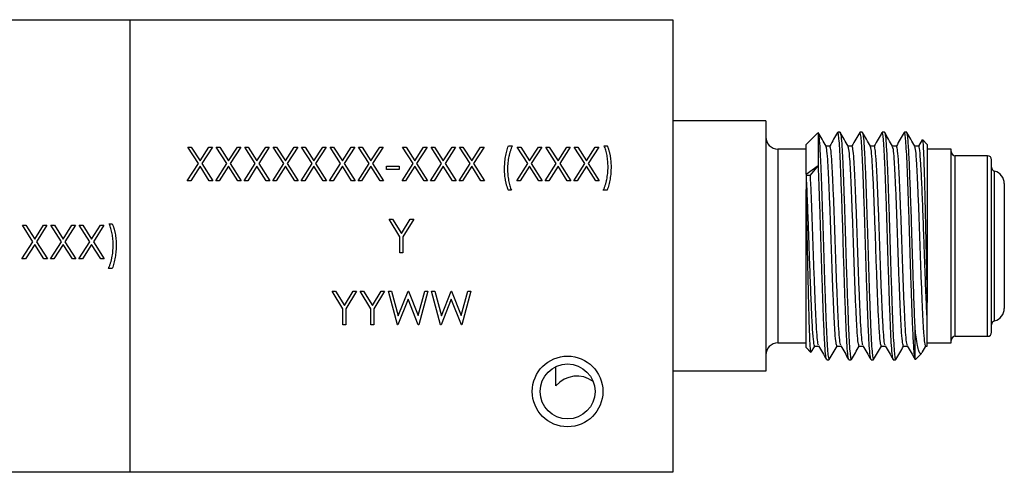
# Model space of a CAD drawing. Header units: inches. Extents: x 5.8 to 27.8, y 4.6 to 17.8.
# Tile 3 of 19: x 12.7 to 15.1, y 4.6 to 5.8. Entities that reach past the tile are written whole.
import ezdxf

# ---------------------------------------------------------------- set-up
doc = ezdxf.new("R2010")
doc.units = ezdxf.units.IN
doc.header["$LTSCALE"] = 2
doc.header["$MEASUREMENT"] = 0

msp = doc.modelspace()

# ---------------------------------------------------------------- linework, layer by layer
at = {"color": 7, "linetype": 'Continuous', "lineweight": 25}
for p, q in [((11.7954, 5.7559), (12.9354, 5.7559)), ((12.6739, 5.756), (12.6739, 5.7559)), ((12.7218, 5.7559), (12.7218, 5.756)), ((12.7269, 5.7559), (12.7269, 5.756)), ((12.7594, 5.756), (12.7594, 5.7559)), ((12.8159, 5.7559), (12.8159, 5.756)), ((12.8402, 5.756), (12.8402, 5.7559)), ((12.8607, 5.756), (12.8607, 5.7559)), ((12.8992, 5.7559), (12.8992, 5.756)), ((12.9137, 5.7559), (12.9137, 5.756)), ((12.9354, 5.7559), (14.2804, 5.7559)), ((12.9354, 4.6359), (12.9354, 5.7559)), ((13.0195, 5.756), (13.0195, 5.7559)), ((13.0446, 5.756), (13.0446, 5.7559)), ((13.0765, 5.7559), (13.0765, 5.756)), ((13.0976, 5.7559), (13.0976, 5.756)), ((13.1456, 5.756), (13.1456, 5.7559)), ((13.1567, 5.756), (13.1567, 5.7559)), ((13.1765, 5.756), (13.1765, 5.7559)), ((13.1989, 5.756), (13.1989, 5.7559)), ((13.2066, 5.7559), (13.2066, 5.756)), ((13.2147, 5.7559), (13.2147, 5.756)), ((13.2335, 5.7559), (13.2335, 5.756)), ((13.2345, 5.756), (13.2345, 5.7559)), ((13.2539, 5.7559), (13.2539, 5.756)), ((13.2875, 5.7559), (13.2875, 5.756)), ((13.3052, 5.756), (13.3052, 5.7559)), ((13.3112, 5.756), (13.3112, 5.7559)), ((13.324, 5.756), (13.324, 5.7559)), ((13.3497, 5.756), (13.3497, 5.7559)), ((13.3582, 5.7559), (13.3582, 5.756)), ((13.3642, 5.7559), (13.3642, 5.756)), ((13.377, 5.7559), (13.377, 5.756)), ((13.3782, 5.756), (13.3782, 5.7559)), ((13.4027, 5.7559), (13.4027, 5.756)), ((13.4244, 5.756), (13.4244, 5.7559)), ((13.4313, 5.7559), (13.4313, 5.756)), ((13.4774, 5.7559), (13.4774, 5.756)), ((14.2804, 5.7559), (14.2804, 4.6359)), ((14.5104, 5.5059), (14.2804, 5.5059)), ((14.5104, 5.5059), (14.5104, 4.8859)), ((14.6394, 5.4764), (14.6104, 5.4474)), ((14.6404, 5.4759), (14.6398, 5.4759)), ((14.6404, 5.4759), (14.6404, 5.3949)), ((14.6945, 5.4774), (14.6888, 5.4774)), ((14.7495, 5.4774), (14.7438, 5.4774)), ((14.8045, 5.4774), (14.7988, 5.4774)), ((14.8595, 5.4774), (14.8538, 5.4774)), ((13.0785, 5.4408), (13.0871, 5.4408)), ((13.1047, 5.4), (13.0785, 5.4408)), ((13.0871, 5.4408), (13.109, 5.4067)), ((13.109, 5.4067), (13.1308, 5.4408)), ((13.1394, 5.4408), (13.1133, 5.4)), ((13.1308, 5.4408), (13.1394, 5.4408)), ((13.149, 5.4408), (13.1577, 5.4408)), ((13.1752, 5.4), (13.149, 5.4408)), ((13.1577, 5.4408), (13.1795, 5.4067)), ((13.1795, 5.4067), (13.2013, 5.4408)), ((13.2099, 5.4408), (13.1838, 5.4)), ((13.2013, 5.4408), (13.2099, 5.4408)), ((13.2195, 5.4408), (13.2282, 5.4408)), ((13.2457, 5.4), (13.2195, 5.4408)), ((13.2282, 5.4408), (13.25, 5.4067)), ((13.25, 5.4067), (13.2718, 5.4408)), ((13.2804, 5.4408), (13.2543, 5.4)), ((13.2718, 5.4408), (13.2804, 5.4408)), ((13.2901, 5.4408), (13.2987, 5.4408)), ((13.3162, 5.4), (13.2901, 5.4408)), ((13.2987, 5.4408), (13.3205, 5.4067)), ((13.3205, 5.4067), (13.3423, 5.4408)), ((13.351, 5.4408), (13.3248, 5.4)), ((13.3423, 5.4408), (13.351, 5.4408)), ((13.3606, 5.4408), (13.3692, 5.4408)), ((13.3867, 5.4), (13.3606, 5.4408)), ((13.3692, 5.4408), (13.391, 5.4067)), ((13.391, 5.4067), (13.4128, 5.4408)), ((13.4215, 5.4408), (13.3953, 5.4)), ((13.4128, 5.4408), (13.4215, 5.4408)), ((13.4311, 5.4408), (13.4397, 5.4408)), ((13.4572, 5.4), (13.4311, 5.4408)), ((13.4397, 5.4408), (13.4615, 5.4067)), ((13.4615, 5.4067), (13.4833, 5.4408)), ((13.492, 5.4408), (13.4659, 5.4)), ((13.4833, 5.4408), (13.492, 5.4408)), ((13.5016, 5.4408), (13.5102, 5.4408)), ((13.5277, 5.4), (13.5016, 5.4408)), ((13.5102, 5.4408), (13.532, 5.4067)), ((13.532, 5.4067), (13.5539, 5.4408)), ((13.5625, 5.4408), (13.5364, 5.4)), ((13.5539, 5.4408), (13.5625, 5.4408)), ((13.6106, 5.4408), (13.6192, 5.4408)), ((13.6367, 5.4), (13.6106, 5.4408)), ((13.6192, 5.4408), (13.641, 5.4067)), ((13.641, 5.4067), (13.6628, 5.4408)), ((13.6715, 5.4408), (13.6453, 5.4)), ((13.6628, 5.4408), (13.6715, 5.4408)), ((13.6811, 5.4408), (13.6897, 5.4408)), ((13.7072, 5.4), (13.6811, 5.4408)), ((13.6897, 5.4408), (13.7115, 5.4067)), ((13.7115, 5.4067), (13.7333, 5.4408)), ((13.742, 5.4408), (13.7159, 5.4)), ((13.7333, 5.4408), (13.742, 5.4408)), ((13.7516, 5.4408), (13.7602, 5.4408)), ((13.7777, 5.4), (13.7516, 5.4408)), ((13.7602, 5.4408), (13.782, 5.4067)), ((13.782, 5.4067), (13.8039, 5.4408)), ((13.8125, 5.4408), (13.7864, 5.4)), ((13.8039, 5.4408), (13.8125, 5.4408)), ((13.8729, 5.444), (13.8825, 5.444)), ((13.8948, 5.4408), (13.9034, 5.4408)), ((13.9209, 5.4), (13.8948, 5.4408)), ((13.9034, 5.4408), (13.9252, 5.4067)), ((13.9252, 5.4067), (13.947, 5.4408)), ((13.9557, 5.4408), (13.9295, 5.4)), ((13.947, 5.4408), (13.9557, 5.4408)), ((13.9653, 5.4408), (13.9739, 5.4408)), ((13.9914, 5.4), (13.9653, 5.4408)), ((13.9739, 5.4408), (13.9957, 5.4067)), ((13.9957, 5.4067), (14.0175, 5.4408)), ((14.0262, 5.4408), (14, 5.4)), ((14.0175, 5.4408), (14.0262, 5.4408)), ((14.0358, 5.4408), (14.0444, 5.4408)), ((14.0619, 5.4), (14.0358, 5.4408)), ((14.0444, 5.4408), (14.0662, 5.4067)), ((14.0662, 5.4067), (14.088, 5.4408)), ((14.0967, 5.4408), (14.0706, 5.4)), ((14.088, 5.4408), (14.0967, 5.4408)), ((14.11, 5.444), (14.1175, 5.444)), ((14.6104, 5.3737), (14.6104, 5.4474)), ((14.6691, 5.4434), (14.6594, 5.4434)), ((14.7241, 5.4434), (14.7144, 5.4434)), ((14.7791, 5.4434), (14.7694, 5.4434)), ((14.8341, 5.4434), (14.8244, 5.4434)), ((14.8891, 5.4434), (14.8794, 5.4434)), ((14.8978, 5.4588), (14.8889, 5.4434)), ((14.9104, 5.4474), (14.8986, 5.4592)), ((14.9104, 5.4474), (14.9104, 5.0562)), ((14.6104, 5.4359), (14.5404, 5.4359)), ((14.9698, 5.4359), (14.9104, 5.4359)), ((14.9698, 5.1959), (14.9698, 5.4359)), ((15.0598, 5.4194), (14.9798, 5.4194)), ((13.0774, 5.3575), (13.1047, 5.4)), ((13.109, 5.3932), (13.0861, 5.3575)), ((13.1319, 5.3575), (13.109, 5.3932)), ((13.1133, 5.4), (13.1405, 5.3575)), ((13.148, 5.3575), (13.1752, 5.4)), ((13.1795, 5.3932), (13.1566, 5.3575)), ((13.2024, 5.3575), (13.1795, 5.3932)), ((13.1838, 5.4), (13.211, 5.3575)), ((13.2185, 5.3575), (13.2457, 5.4)), ((13.25, 5.3932), (13.2271, 5.3575)), ((13.2729, 5.3575), (13.25, 5.3932)), ((13.2543, 5.4), (13.2815, 5.3575)), ((13.289, 5.3575), (13.3162, 5.4)), ((13.3205, 5.3932), (13.2976, 5.3575)), ((13.3434, 5.3575), (13.3205, 5.3932)), ((13.3248, 5.4), (13.352, 5.3575)), ((13.3595, 5.3575), (13.3867, 5.4)), ((13.391, 5.3932), (13.3681, 5.3575)), ((13.4139, 5.3575), (13.391, 5.3932)), ((13.3953, 5.4), (13.4225, 5.3575)), ((13.43, 5.3575), (13.4572, 5.4)), ((13.4615, 5.3932), (13.4386, 5.3575)), ((13.4844, 5.3575), (13.4615, 5.3932)), ((13.4659, 5.4), (13.493, 5.3575)), ((13.5005, 5.3575), (13.5277, 5.4)), ((13.532, 5.3932), (13.5092, 5.3575)), ((13.5549, 5.3575), (13.532, 5.3932)), ((13.5364, 5.4), (13.5636, 5.3575)), ((13.5705, 5.3938), (13.6026, 5.3938)), ((13.5705, 5.3853), (13.5705, 5.3938)), ((13.6026, 5.3938), (13.6026, 5.3853)), ((13.6095, 5.3575), (13.6367, 5.4)), ((13.641, 5.3932), (13.6181, 5.3575)), ((13.6639, 5.3575), (13.641, 5.3932)), ((13.6453, 5.4), (13.6725, 5.3575)), ((13.68, 5.3575), (13.7072, 5.4)), ((13.7115, 5.3932), (13.6886, 5.3575)), ((13.7344, 5.3575), (13.7115, 5.3932)), ((13.7159, 5.4), (13.743, 5.3575)), ((13.7505, 5.3575), (13.7777, 5.4)), ((13.782, 5.3932), (13.7592, 5.3575)), ((13.8049, 5.3575), (13.782, 5.3932)), ((13.7864, 5.4), (13.8136, 5.3575)), ((13.8937, 5.3575), (13.9209, 5.4)), ((13.9252, 5.3932), (13.9023, 5.3575)), ((13.9481, 5.3575), (13.9252, 5.3932)), ((13.9295, 5.4), (13.9567, 5.3575)), ((13.9642, 5.3575), (13.9914, 5.4)), ((13.9957, 5.3932), (13.9728, 5.3575)), ((14.0186, 5.3575), (13.9957, 5.3932)), ((14, 5.4), (14.0272, 5.3575)), ((14.0347, 5.3575), (14.0619, 5.4)), ((14.0662, 5.3932), (14.0433, 5.3575)), ((14.0891, 5.3575), (14.0662, 5.3932)), ((14.0706, 5.4), (14.0977, 5.3575)), ((14.6104, 5.3737), (14.6404, 5.3949)), ((14.621, 5.3709), (14.6407, 5.3949)), ((14.6407, 5.3949), (14.6404, 5.3949)), ((15.0698, 5.1959), (15.0698, 5.4094)), ((13.6026, 5.3853), (13.5705, 5.3853)), ((14.6104, 5.3737), (14.6104, 5.3717)), ((14.6104, 5.3717), (14.611, 5.3709)), ((14.611, 5.3709), (14.621, 5.3709)), ((13.0861, 5.3575), (13.0774, 5.3575)), ((13.1405, 5.3575), (13.1319, 5.3575)), ((13.1566, 5.3575), (13.148, 5.3575)), ((13.211, 5.3575), (13.2024, 5.3575)), ((13.2271, 5.3575), (13.2185, 5.3575)), ((13.2815, 5.3575), (13.2729, 5.3575)), ((13.2976, 5.3575), (13.289, 5.3575)), ((13.352, 5.3575), (13.3434, 5.3575)), ((13.3681, 5.3575), (13.3595, 5.3575)), ((13.4225, 5.3575), (13.4139, 5.3575)), ((13.4386, 5.3575), (13.43, 5.3575)), ((13.493, 5.3575), (13.4844, 5.3575)), ((13.5092, 5.3575), (13.5005, 5.3575)), ((13.5636, 5.3575), (13.5549, 5.3575)), ((13.6181, 5.3575), (13.6095, 5.3575)), ((13.6725, 5.3575), (13.6639, 5.3575)), ((13.6886, 5.3575), (13.68, 5.3575)), ((13.743, 5.3575), (13.7344, 5.3575)), ((13.7592, 5.3575), (13.7505, 5.3575)), ((13.8136, 5.3575), (13.8049, 5.3575)), ((13.9023, 5.3575), (13.8937, 5.3575)), ((13.9567, 5.3575), (13.9481, 5.3575)), ((13.9728, 5.3575), (13.9642, 5.3575)), ((14.0272, 5.3575), (14.0186, 5.3575)), ((14.0433, 5.3575), (14.0347, 5.3575)), ((14.0977, 5.3575), (14.0891, 5.3575)), ((15.1013, 5.3504), (15.1013, 5.1959)), ((13.8803, 5.334), (13.8729, 5.334)), ((14.1175, 5.334), (14.1079, 5.334)), ((14.6104, 4.9444), (14.6104, 5.3356)), ((12.6688, 5.2472), (12.6774, 5.2472)), ((12.695, 5.2063), (12.6688, 5.2472)), ((12.6774, 5.2472), (12.6993, 5.2131)), ((12.6993, 5.2131), (12.7211, 5.2472)), ((12.7297, 5.2472), (12.7036, 5.2063)), ((12.7211, 5.2472), (12.7297, 5.2472)), ((12.7393, 5.2472), (12.748, 5.2472)), ((12.7655, 5.2063), (12.7393, 5.2472)), ((12.748, 5.2472), (12.7698, 5.2131)), ((12.7698, 5.2131), (12.7916, 5.2472)), ((12.8002, 5.2472), (12.7741, 5.2063)), ((12.7916, 5.2472), (12.8002, 5.2472)), ((12.8098, 5.2472), (12.8185, 5.2472)), ((12.836, 5.2063), (12.8098, 5.2472)), ((12.8185, 5.2472), (12.8403, 5.2131)), ((12.8403, 5.2131), (12.8621, 5.2472)), ((12.8707, 5.2472), (12.8446, 5.2063)), ((12.8621, 5.2472), (12.8707, 5.2472)), ((12.8841, 5.2504), (12.8916, 5.2504)), ((13.5774, 5.2626), (13.586, 5.2626)), ((13.6042, 5.2188), (13.5774, 5.2626)), ((13.586, 5.2626), (13.6079, 5.2267)), ((13.6079, 5.2267), (13.6298, 5.2626)), ((13.6383, 5.2626), (13.6116, 5.2188)), ((13.6298, 5.2626), (13.6383, 5.2626)), ((12.6677, 5.1638), (12.695, 5.2063)), ((12.6993, 5.1996), (12.6764, 5.1638)), ((12.7221, 5.1638), (12.6993, 5.1996)), ((12.7036, 5.2063), (12.7308, 5.1638)), ((12.7383, 5.1638), (12.7655, 5.2063)), ((12.7698, 5.1996), (12.7469, 5.1638)), ((12.7927, 5.1638), (12.7698, 5.1996)), ((12.7741, 5.2063), (12.8013, 5.1638)), ((12.8088, 5.1638), (12.836, 5.2063)), ((12.8403, 5.1996), (12.8174, 5.1638)), ((12.8632, 5.1638), (12.8403, 5.1996)), ((12.8446, 5.2063), (12.8718, 5.1638)), ((13.6042, 5.1792), (13.6042, 5.2188)), ((13.6116, 5.2188), (13.6116, 5.1792)), ((14.9698, 4.9559), (14.9698, 5.1959)), ((15.0698, 4.9824), (15.0698, 5.1959)), ((15.1013, 5.1959), (15.1013, 5.0414)), ((13.6116, 5.1792), (13.6042, 5.1792)), ((12.6764, 5.1638), (12.6677, 5.1638)), ((12.7308, 5.1638), (12.7221, 5.1638)), ((12.7469, 5.1638), (12.7383, 5.1638)), ((12.8013, 5.1638), (12.7927, 5.1638)), ((12.8174, 5.1638), (12.8088, 5.1638)), ((12.8718, 5.1638), (12.8632, 5.1638)), ((12.8916, 5.1403), (12.882, 5.1403)), ((13.4359, 5.0843), (13.4445, 5.0843)), ((13.4626, 5.0406), (13.4359, 5.0843)), ((13.4445, 5.0843), (13.4664, 5.0485)), ((13.4664, 5.0485), (13.4882, 5.0843)), ((13.4968, 5.0843), (13.4701, 5.0406)), ((13.4882, 5.0843), (13.4968, 5.0843)), ((13.5053, 5.0843), (13.5139, 5.0843)), ((13.532, 5.0406), (13.5053, 5.0843)), ((13.5139, 5.0843), (13.5358, 5.0485)), ((13.5358, 5.0485), (13.5577, 5.0843)), ((13.5662, 5.0843), (13.5395, 5.0406)), ((13.5577, 5.0843), (13.5662, 5.0843)), ((13.5758, 5.0843), (13.5836, 5.0843)), ((13.598, 5.001), (13.5758, 5.0843)), ((13.5836, 5.0843), (13.5999, 5.0232)), ((13.5999, 5.0232), (13.6241, 5.0843)), ((13.6241, 5.0843), (13.6252, 5.0843)), ((13.6252, 5.0843), (13.649, 5.0236)), ((13.649, 5.0236), (13.6654, 5.0843)), ((13.6731, 5.0843), (13.6506, 5.001)), ((13.6654, 5.0843), (13.6731, 5.0843)), ((13.6827, 5.0843), (13.6904, 5.0843)), ((13.7049, 5.001), (13.6827, 5.0843)), ((13.6904, 5.0843), (13.7067, 5.0232)), ((13.7067, 5.0232), (13.731, 5.0843)), ((13.731, 5.0843), (13.7321, 5.0843)), ((13.7321, 5.0843), (13.7559, 5.0236)), ((13.7559, 5.0236), (13.7723, 5.0843)), ((13.7799, 5.0843), (13.7574, 5.001)), ((13.7723, 5.0843), (13.7799, 5.0843)), ((13.6245, 5.0647), (13.5991, 5.001)), ((13.6495, 5.001), (13.6245, 5.0647)), ((13.7313, 5.0647), (13.7059, 5.001)), ((13.7564, 5.001), (13.7313, 5.0647)), ((13.4626, 5.001), (13.4626, 5.0406)), ((13.4701, 5.0406), (13.4701, 5.001)), ((13.532, 5.001), (13.532, 5.0406)), ((13.5395, 5.0406), (13.5395, 5.001)), ((13.4701, 5.001), (13.4626, 5.001)), ((13.5395, 5.001), (13.532, 5.001)), ((13.5991, 5.001), (13.598, 5.001)), ((13.6506, 5.001), (13.6495, 5.001)), ((13.7059, 5.001), (13.7049, 5.001)), ((13.7574, 5.001), (13.7564, 5.001)), ((14.9104, 4.9484), (14.9104, 5.0084)), ((14.8804, 4.9159), (14.8804, 4.9909)), ((14.5404, 4.9559), (14.6104, 4.9559)), ((14.9104, 4.9559), (14.9698, 4.9559)), ((14.9798, 4.9724), (15.0598, 4.9724)), ((14.6104, 4.9444), (14.6222, 4.9326)), ((14.623, 4.933), (14.6319, 4.9484)), ((14.6316, 4.9484), (14.6414, 4.9484)), ((14.6866, 4.9484), (14.6964, 4.9484)), ((14.7416, 4.9484), (14.7514, 4.9484)), ((14.7966, 4.9484), (14.8064, 4.9484)), ((14.8516, 4.9484), (14.8614, 4.9484)), ((14.8814, 4.9154), (14.8962, 4.9302)), ((14.8975, 4.9321), (14.9069, 4.9484)), ((14.9066, 4.9484), (14.9104, 4.9484)), ((14.6613, 4.9144), (14.667, 4.9144)), ((14.7163, 4.9144), (14.722, 4.9144)), ((14.7713, 4.9144), (14.777, 4.9144)), ((14.8263, 4.9144), (14.832, 4.9144)), ((14.8804, 4.9159), (14.881, 4.9159)), ((13.9906, 4.8499), (13.9906, 4.8975)), ((14.5104, 4.8859), (14.2804, 4.8859)), ((12.9354, 4.6359), (11.7954, 4.6359)), ((14.2804, 4.6359), (12.9354, 4.6359))]:
    msp.add_line(p, q, dxfattribs=at)
at = {"color": 8, "linetype": 'Continuous', "lineweight": 25}
for p, q in [((14.5404, 5.4359), (14.5404, 4.9559)), ((14.9798, 5.1959), (14.9798, 5.4194)), ((15.0598, 5.1959), (15.0598, 5.4194)), ((15.0774, 5.1959), (15.0774, 5.381)), ((14.9798, 4.9724), (14.9798, 5.1959)), ((15.0598, 4.9724), (15.0598, 5.1959)), ((15.0774, 5.0108), (15.0774, 5.1959))]:
    msp.add_line(p, q, dxfattribs=at)
at = {"color": 7, "linetype": 'Continuous', "lineweight": 25}
for radius in [0.0875, 0.068]:
    msp.add_circle((14.0194, 4.8359), radius, dxfattribs=at)
for centre, radius, start, end in [((14.5404, 5.4659), 0.03, 180, 270), ((14.9798, 5.4294), 0.01, 180, 270), ((15.0598, 5.4094), 0.01, 0, 90), ((15.0798, 5.3907), 0.01, 180, 256.0566), ((15.0698, 5.3504), 0.0315, 0, 76.0566), ((15.0698, 5.0414), 0.0315, 283.9434, 0), ((15.0798, 5.0011), 0.01, 103.9434, 180), ((15.0598, 4.9824), 0.01, 270, 0), ((14.5404, 4.9259), 0.03, 90, 180), ((14.9798, 4.9624), 0.01, 90, 180), ((14.0424, 4.8059), 0.068, 53.6145, 139.6465)]:
    msp.add_arc(centre, radius, start, end, dxfattribs=at)
for points, knots in [([(14.6596, 5.443), (14.6564, 5.4486), (14.6498, 5.46), (14.6432, 5.4713), (14.64, 5.477)], [0, 0, 0, 0, 0.499962, 1, 1, 1, 1]), ([(14.6404, 5.4759), (14.6411, 5.4723), (14.6424, 5.465), (14.6445, 5.4364), (14.6463, 5.3984), (14.6481, 5.3534), (14.6498, 5.3043), (14.6516, 5.251), (14.6533, 5.1959), (14.6549, 5.1408), (14.6567, 5.0875), (14.6585, 5.0383), (14.6601, 4.9956), (14.6618, 4.9605), (14.6636, 4.934), (14.6654, 4.9185), (14.6666, 4.9126), (14.6673, 4.9153), (14.6675, 4.9158)], [0, 0, 0, 0, 0.07359, 0.147692, 0.220402, 0.283327, 0.347488, 0.411648, 0.474573, 0.537498, 0.601658, 0.665818, 0.728743, 0.791668, 0.855828, 0.919988, 0.982913, 1, 1, 1, 1]), ([(14.6883, 5.477), (14.6851, 5.4713), (14.6786, 5.4601), (14.6721, 5.4489), (14.6689, 5.4434)], [0, 0, 0, 0, 0.506632, 1, 1, 1, 1]), ([(14.7157, 4.9154), (14.7156, 4.9156), (14.7149, 4.9166), (14.7134, 4.9278), (14.7113, 4.9551), (14.7095, 4.9934), (14.7077, 5.0383), (14.706, 5.0875), (14.7042, 5.1408), (14.7025, 5.1959), (14.7009, 5.251), (14.6991, 5.3043), (14.6973, 5.3534), (14.6957, 5.3962), (14.694, 5.4313), (14.6922, 5.4578), (14.6904, 5.4733), (14.6892, 5.4792), (14.6885, 5.4765), (14.6883, 5.476)], [0, 0, 0, 0, 0.0109204, 0.0837059, 0.1569984, 0.2289136, 0.2911508, 0.3546097, 0.4180686, 0.4803057, 0.5425429, 0.6060018, 0.6694607, 0.7316979, 0.793935, 0.8573939, 0.9208528, 0.98309, 1, 1, 1, 1]), ([(14.6945, 5.4774), (14.6948, 5.4771), (14.6957, 5.4761), (14.6974, 5.4642), (14.6995, 5.4366), (14.7013, 5.3984), (14.7031, 5.3535), (14.7048, 5.3043), (14.7066, 5.251), (14.7083, 5.1959), (14.7099, 5.1408), (14.7117, 5.0875), (14.7135, 5.0383), (14.7151, 4.9956), (14.7168, 4.9605), (14.7186, 4.934), (14.7204, 4.9185), (14.7216, 4.9126), (14.7223, 4.9153), (14.7225, 4.9158)], [0, 0, 0, 0, 0.032589, 0.103781, 0.175468, 0.245809, 0.306683, 0.368752, 0.430822, 0.491696, 0.55257, 0.61464, 0.676709, 0.737583, 0.798457, 0.860527, 0.922596, 0.98347, 1, 1, 1, 1]), ([(14.7146, 5.443), (14.7114, 5.4486), (14.7048, 5.46), (14.6982, 5.4713), (14.695, 5.477)], [0, 0, 0, 0, 0.499962, 1, 1, 1, 1]), ([(14.7433, 5.477), (14.7401, 5.4713), (14.7336, 5.4601), (14.7271, 5.4489), (14.7239, 5.4434)], [0, 0, 0, 0, 0.506632, 1, 1, 1, 1]), ([(14.7707, 4.9154), (14.7706, 4.9156), (14.7699, 4.9166), (14.7684, 4.9278), (14.7663, 4.9551), (14.7645, 4.9934), (14.7627, 5.0383), (14.761, 5.0875), (14.7592, 5.1408), (14.7575, 5.1959), (14.7559, 5.251), (14.7541, 5.3043), (14.7523, 5.3534), (14.7507, 5.3962), (14.749, 5.4313), (14.7472, 5.4578), (14.7454, 5.4733), (14.7442, 5.4792), (14.7435, 5.4765), (14.7433, 5.476)], [0, 0, 0, 0, 0.01092, 0.083706, 0.156998, 0.228914, 0.291151, 0.35461, 0.418069, 0.480306, 0.542543, 0.606002, 0.669461, 0.731698, 0.793935, 0.857394, 0.920853, 0.98309, 1, 1, 1, 1]), ([(14.7495, 5.4774), (14.7498, 5.4771), (14.7507, 5.4761), (14.7524, 5.4642), (14.7545, 5.4366), (14.7563, 5.3984), (14.7581, 5.3535), (14.7598, 5.3043), (14.7616, 5.251), (14.7633, 5.1959), (14.7649, 5.1408), (14.7667, 5.0875), (14.7685, 5.0383), (14.7701, 4.9956), (14.7718, 4.9605), (14.7736, 4.934), (14.7754, 4.9185), (14.7766, 4.9126), (14.7773, 4.9153), (14.7775, 4.9158)], [0, 0, 0, 0, 0.032589, 0.103781, 0.175468, 0.245809, 0.306683, 0.368752, 0.430822, 0.491696, 0.55257, 0.61464, 0.676709, 0.737583, 0.798457, 0.860527, 0.922596, 0.98347, 1, 1, 1, 1]), ([(14.7696, 5.443), (14.7664, 5.4486), (14.7598, 5.46), (14.7532, 5.4713), (14.75, 5.477)], [0, 0, 0, 0, 0.499962, 1, 1, 1, 1]), ([(14.7983, 5.477), (14.7951, 5.4713), (14.7886, 5.4601), (14.7821, 5.4489), (14.7789, 5.4434)], [0, 0, 0, 0, 0.506632, 1, 1, 1, 1]), ([(14.8257, 4.9154), (14.8256, 4.9156), (14.8249, 4.9166), (14.8234, 4.9278), (14.8213, 4.9551), (14.8195, 4.9934), (14.8177, 5.0383), (14.816, 5.0875), (14.8142, 5.1408), (14.8125, 5.1959), (14.8109, 5.251), (14.8091, 5.3043), (14.8073, 5.3534), (14.8057, 5.3962), (14.804, 5.4313), (14.8022, 5.4578), (14.8004, 5.4733), (14.7992, 5.4792), (14.7985, 5.4765), (14.7983, 5.476)], [0, 0, 0, 0, 0.0109204, 0.0837059, 0.1569984, 0.2289136, 0.2911508, 0.3546097, 0.4180686, 0.4803057, 0.5425429, 0.6060018, 0.6694607, 0.7316979, 0.793935, 0.8573939, 0.9208528, 0.98309, 1, 1, 1, 1]), ([(14.8045, 5.4774), (14.8048, 5.4771), (14.8057, 5.4761), (14.8074, 5.4642), (14.8095, 5.4366), (14.8113, 5.3984), (14.8131, 5.3535), (14.8148, 5.3043), (14.8166, 5.251), (14.8183, 5.1959), (14.8199, 5.1408), (14.8217, 5.0875), (14.8235, 5.0383), (14.8251, 4.9956), (14.8268, 4.9605), (14.8286, 4.934), (14.8304, 4.9185), (14.8316, 4.9126), (14.8323, 4.9153), (14.8325, 4.9158)], [0, 0, 0, 0, 0.032589, 0.103781, 0.175468, 0.245809, 0.306683, 0.368752, 0.430822, 0.491696, 0.55257, 0.61464, 0.676709, 0.737583, 0.798457, 0.860527, 0.922596, 0.98347, 1, 1, 1, 1]), ([(14.8246, 5.443), (14.8214, 5.4486), (14.8148, 5.46), (14.8082, 5.4713), (14.805, 5.477)], [0, 0, 0, 0, 0.499962, 1, 1, 1, 1]), ([(14.8533, 5.477), (14.8501, 5.4713), (14.8436, 5.4601), (14.8371, 5.4489), (14.8339, 5.4434)], [0, 0, 0, 0, 0.506632, 1, 1, 1, 1]), ([(14.8804, 4.9159), (14.8797, 4.9195), (14.8784, 4.9268), (14.8763, 4.9554), (14.8745, 4.9934), (14.8727, 5.0384), (14.871, 5.0875), (14.8692, 5.1408), (14.8675, 5.1959), (14.8659, 5.251), (14.8641, 5.3043), (14.8623, 5.3534), (14.8607, 5.3962), (14.859, 5.4313), (14.8572, 5.4578), (14.8554, 5.4733), (14.8542, 5.4792), (14.8535, 5.4765), (14.8533, 5.476)], [0, 0, 0, 0, 0.0735891, 0.1476909, 0.2204001, 0.2833244, 0.347484, 0.4116435, 0.4745678, 0.5374921, 0.6016517, 0.6658112, 0.7287355, 0.7916599, 0.8558194, 0.9199789, 0.9829033, 1, 1, 1, 1]), ([(14.8804, 4.9909), (14.88, 5.0003), (14.8796, 5.0103), (14.8787, 5.0322), (14.8783, 5.0438), (14.8769, 5.0806), (14.876, 5.1075), (14.8747, 5.1488), (14.8743, 5.1626), (14.8734, 5.1902), (14.873, 5.2038), (14.8718, 5.2452), (14.8709, 5.2731), (14.8691, 5.3259), (14.8682, 5.3506), (14.8669, 5.3831), (14.8665, 5.3931), (14.8657, 5.4118), (14.8652, 5.4205), (14.8639, 5.4442), (14.863, 5.4568), (14.8612, 5.4733), (14.8603, 5.4774), (14.8595, 5.4774)], [0, 0, 0, 0, 0.0625, 0.0625, 0.125, 0.125, 0.25, 0.25, 0.3125, 0.3125, 0.375, 0.375, 0.5, 0.5, 0.625, 0.625, 0.6875, 0.6875, 0.75, 0.75, 0.875, 0.875, 1, 1, 1, 1]), ([(14.8796, 5.443), (14.8764, 5.4486), (14.8698, 5.46), (14.8632, 5.4713), (14.86, 5.477)], [0, 0, 0, 0, 0.499962, 1, 1, 1, 1]), ([(13.8632, 5.3856), (13.8633, 5.3882), (13.8633, 5.3934), (13.8638, 5.4012), (13.8646, 5.4088), (13.8656, 5.4163), (13.867, 5.4236), (13.8686, 5.4307), (13.8706, 5.4375), (13.8721, 5.4419), (13.8729, 5.444)], [0, 0, 0, 0, 0.131664, 0.262136, 0.390776, 0.518632, 0.643982, 0.765918, 0.884434, 1, 1, 1, 1]), ([(13.8825, 5.444), (13.882, 5.4431), (13.8811, 5.4411), (13.8799, 5.4381), (13.8787, 5.435), (13.8777, 5.4318), (13.8766, 5.4284), (13.8756, 5.425), (13.8747, 5.4214), (13.8736, 5.4164), (13.8724, 5.4101), (13.8715, 5.4024), (13.8708, 5.3946), (13.8708, 5.3893), (13.8707, 5.3867)], [0, 0, 0, 0, 0.053473, 0.108577, 0.164847, 0.222508, 0.282149, 0.343289, 0.405779, 0.470211, 0.600937, 0.732284, 0.865466, 1, 1, 1, 1]), ([(14.1196, 5.3913), (14.1196, 5.3938), (14.1195, 5.3986), (14.1191, 5.4058), (14.1183, 5.4129), (14.1171, 5.4198), (14.1158, 5.4264), (14.1141, 5.4327), (14.1123, 5.4385), (14.1108, 5.4422), (14.11, 5.444)], [0, 0, 0, 0, 0.136244, 0.269948, 0.402078, 0.532211, 0.658436, 0.778422, 0.891982, 1, 1, 1, 1]), ([(14.1175, 5.444), (14.1179, 5.4432), (14.1186, 5.4415), (14.1196, 5.4388), (14.1206, 5.436), (14.1215, 5.4331), (14.1224, 5.4301), (14.1232, 5.427), (14.1239, 5.4238), (14.1248, 5.4193), (14.1257, 5.4136), (14.1265, 5.4066), (14.127, 5.3995), (14.1271, 5.3947), (14.1271, 5.3923)], [0, 0, 0, 0, 0.052404, 0.106089, 0.161818, 0.218744, 0.277721, 0.338198, 0.4006, 0.464897, 0.59591, 0.728233, 0.86315, 1, 1, 1, 1]), ([(14.6866, 4.9484), (14.6859, 4.95), (14.6844, 4.9533), (14.682, 4.9793), (14.6798, 5.0188), (14.6775, 5.0707), (14.6751, 5.1311), (14.6729, 5.1959), (14.6707, 5.2607), (14.6683, 5.3211), (14.666, 5.373), (14.6638, 5.4124), (14.6616, 5.437), (14.6602, 5.4401), (14.6597, 5.4415)], [0, 0, 0, 0, 0.084449, 0.170368, 0.254817, 0.339267, 0.425186, 0.509635, 0.594084, 0.680003, 0.764452, 0.848902, 0.934821, 1, 1, 1, 1]), ([(14.696, 4.9506), (14.6955, 4.9516), (14.6944, 4.9541), (14.6925, 4.9739), (14.6908, 4.9991), (14.6893, 5.0311), (14.6875, 5.0707), (14.6851, 5.1311), (14.6829, 5.1959), (14.6807, 5.2607), (14.6783, 5.3211), (14.676, 5.3729), (14.6738, 5.4125), (14.6714, 5.4385), (14.6699, 5.4418), (14.6691, 5.4434)], [0, 0, 0, 0, 0.0520353, 0.1301034, 0.2074225, 0.2316928, 0.3165679, 0.4029201, 0.4877952, 0.5726703, 0.6590225, 0.7438976, 0.8287727, 0.9151249, 1, 1, 1, 1]), ([(14.7416, 4.9484), (14.7409, 4.95), (14.7394, 4.9533), (14.737, 4.9793), (14.7348, 5.0188), (14.7325, 5.0707), (14.7301, 5.1311), (14.7279, 5.1959), (14.7257, 5.2607), (14.7233, 5.3211), (14.721, 5.373), (14.7188, 5.4124), (14.7166, 5.437), (14.7152, 5.4401), (14.7147, 5.4415)], [0, 0, 0, 0, 0.084449, 0.170368, 0.254817, 0.339267, 0.425186, 0.509635, 0.594084, 0.680003, 0.764452, 0.848902, 0.934821, 1, 1, 1, 1]), ([(14.751, 4.9506), (14.7505, 4.9516), (14.7494, 4.9541), (14.7475, 4.9739), (14.7458, 4.9991), (14.7443, 5.0311), (14.7425, 5.0707), (14.7401, 5.1311), (14.7379, 5.1959), (14.7357, 5.2607), (14.7333, 5.3211), (14.731, 5.3729), (14.7288, 5.4125), (14.7264, 5.4385), (14.7249, 5.4418), (14.7241, 5.4434)], [0, 0, 0, 0, 0.052035, 0.130103, 0.207423, 0.231693, 0.316568, 0.40292, 0.487795, 0.57267, 0.659022, 0.743898, 0.828773, 0.915125, 1, 1, 1, 1]), ([(14.7966, 4.9484), (14.7959, 4.95), (14.7944, 4.9533), (14.792, 4.9793), (14.7898, 5.0188), (14.7875, 5.0707), (14.7851, 5.1311), (14.7829, 5.1959), (14.7807, 5.2607), (14.7783, 5.3211), (14.776, 5.373), (14.7738, 5.4124), (14.7716, 5.437), (14.7702, 5.4401), (14.7697, 5.4415)], [0, 0, 0, 0, 0.084449, 0.170368, 0.254817, 0.339267, 0.425186, 0.509635, 0.594084, 0.680003, 0.764452, 0.848902, 0.934821, 1, 1, 1, 1]), ([(14.806, 4.9506), (14.8055, 4.9516), (14.8044, 4.9541), (14.8025, 4.9739), (14.8008, 4.9991), (14.7993, 5.0311), (14.7975, 5.0707), (14.7951, 5.1311), (14.7929, 5.1959), (14.7907, 5.2607), (14.7883, 5.3211), (14.786, 5.3729), (14.7838, 5.4125), (14.7814, 5.4385), (14.7799, 5.4418), (14.7791, 5.4434)], [0, 0, 0, 0, 0.052035, 0.130103, 0.207423, 0.231693, 0.316568, 0.40292, 0.487795, 0.57267, 0.659022, 0.743898, 0.828773, 0.915125, 1, 1, 1, 1]), ([(14.8516, 4.9484), (14.8509, 4.95), (14.8494, 4.9533), (14.847, 4.9793), (14.8448, 5.0188), (14.8425, 5.0707), (14.8401, 5.1311), (14.8379, 5.1959), (14.8357, 5.2607), (14.8333, 5.3211), (14.831, 5.373), (14.8288, 5.4124), (14.8266, 5.437), (14.8252, 5.4401), (14.8247, 5.4415)], [0, 0, 0, 0, 0.084449, 0.170368, 0.254817, 0.339267, 0.425186, 0.509635, 0.594084, 0.680003, 0.764452, 0.848902, 0.934821, 1, 1, 1, 1]), ([(14.861, 4.9506), (14.8605, 4.9516), (14.8594, 4.9541), (14.8575, 4.9739), (14.8558, 4.9991), (14.8543, 5.0311), (14.8525, 5.0707), (14.8501, 5.1311), (14.8479, 5.1959), (14.8457, 5.2607), (14.8433, 5.3211), (14.841, 5.3729), (14.8388, 5.4125), (14.8364, 5.4385), (14.8349, 5.4418), (14.8341, 5.4434)], [0, 0, 0, 0, 0.052035, 0.130103, 0.207423, 0.231693, 0.316568, 0.40292, 0.487795, 0.57267, 0.659022, 0.743898, 0.828773, 0.915125, 1, 1, 1, 1]), ([(14.9066, 4.9484), (14.9059, 4.95), (14.9044, 4.9533), (14.902, 4.9793), (14.8998, 5.0188), (14.8975, 5.0707), (14.8951, 5.1311), (14.8929, 5.1959), (14.8907, 5.2607), (14.8883, 5.3211), (14.886, 5.373), (14.8838, 5.4124), (14.8816, 5.437), (14.8802, 5.4401), (14.8797, 5.4415)], [0, 0, 0, 0, 0.084449, 0.170368, 0.254817, 0.339267, 0.425186, 0.509635, 0.594084, 0.680003, 0.764452, 0.848902, 0.934821, 1, 1, 1, 1]), ([(14.9104, 5.0084), (14.91, 5.0165), (14.9096, 5.0251), (14.9087, 5.0439), (14.9083, 5.054), (14.9069, 5.0861), (14.906, 5.1098), (14.9046, 5.1465), (14.9042, 5.159), (14.9033, 5.1837), (14.9029, 5.1959), (14.9016, 5.2329), (14.9007, 5.258), (14.8989, 5.3056), (14.898, 5.3281), (14.8966, 5.3576), (14.8962, 5.3667), (14.8954, 5.3837), (14.895, 5.3916), (14.8936, 5.4132), (14.8927, 5.4246), (14.8909, 5.4397), (14.89, 5.4434), (14.8891, 5.4434)], [0, 0, 0, 0, 0.0625, 0.0625, 0.125, 0.125, 0.25, 0.25, 0.3125, 0.3125, 0.375, 0.375, 0.5, 0.5, 0.625, 0.625, 0.6875, 0.6875, 0.75, 0.75, 0.875, 0.875, 1, 1, 1, 1]), ([(14.8984, 5.459), (14.8987, 5.4583), (14.8992, 5.4569), (14.9002, 5.4454), (14.9011, 5.4272), (14.9021, 5.4021), (14.903, 5.3716), (14.9039, 5.3359), (14.9049, 5.2967), (14.9058, 5.2547), (14.9068, 5.2117), (14.9077, 5.168), (14.9086, 5.1272), (14.9095, 5.0891), (14.9101, 5.0672), (14.9104, 5.0562)], [0, 0, 0, 0, 0.071687, 0.150525, 0.231696, 0.3098, 0.390172, 0.468114, 0.548388, 0.625191, 0.70422, 0.781027, 0.860126, 0.929231, 1, 1, 1, 1]), ([(14.1079, 5.334), (14.1083, 5.3349), (14.1093, 5.3369), (14.1105, 5.3399), (14.1117, 5.343), (14.1128, 5.3462), (14.1138, 5.3496), (14.1148, 5.353), (14.1156, 5.3566), (14.1168, 5.3615), (14.1179, 5.3679), (14.1189, 5.3756), (14.1195, 5.3834), (14.1196, 5.3887), (14.1196, 5.3913)], [0, 0, 0, 0, 0.053584, 0.108681, 0.165044, 0.222789, 0.282338, 0.343197, 0.405886, 0.470033, 0.600743, 0.732318, 0.865483, 1, 1, 1, 1]), ([(14.1271, 5.3923), (14.1271, 5.3897), (14.127, 5.3845), (14.1266, 5.3768), (14.1258, 5.3692), (14.1247, 5.3617), (14.1234, 5.3544), (14.1217, 5.3473), (14.1198, 5.3405), (14.1183, 5.3361), (14.1175, 5.334)], [0, 0, 0, 0, 0.131533, 0.261314, 0.390381, 0.518144, 0.643638, 0.76565, 0.884302, 1, 1, 1, 1]), ([(14.6607, 4.9154), (14.6606, 4.9156), (14.6599, 4.9166), (14.6584, 4.9278), (14.6563, 4.9551), (14.6545, 4.9934), (14.6527, 5.0383), (14.651, 5.0875), (14.6492, 5.1408), (14.6475, 5.1959), (14.6459, 5.251), (14.6441, 5.3042), (14.6423, 5.3538), (14.6412, 5.3813), (14.6407, 5.3949)], [0, 0, 0, 0, 0.014925, 0.1144, 0.214567, 0.312853, 0.397911, 0.48464, 0.571368, 0.656426, 0.741485, 0.828213, 0.914941, 1, 1, 1, 1]), ([(13.8729, 5.334), (13.8725, 5.3348), (13.8718, 5.3365), (13.8707, 5.3392), (13.8698, 5.342), (13.8689, 5.3449), (13.868, 5.3479), (13.8672, 5.351), (13.8665, 5.3542), (13.8656, 5.3586), (13.8646, 5.3643), (13.8638, 5.3713), (13.8633, 5.3784), (13.8633, 5.3832), (13.8632, 5.3856)], [0, 0, 0, 0, 0.052353, 0.106112, 0.161517, 0.218727, 0.277481, 0.338119, 0.400299, 0.464438, 0.59532, 0.728174, 0.862962, 1, 1, 1, 1]), ([(13.8707, 5.3867), (13.8708, 5.3843), (13.8708, 5.3794), (13.8713, 5.3722), (13.8721, 5.3651), (13.8732, 5.3582), (13.8746, 5.3516), (13.8762, 5.3453), (13.8781, 5.3395), (13.8796, 5.3358), (13.8803, 5.334)], [0, 0, 0, 0, 0.13593, 0.269938, 0.40172, 0.532154, 0.658374, 0.778135, 0.891986, 1, 1, 1, 1]), ([(14.6316, 4.9484), (14.6309, 4.9484), (14.63, 4.9519), (14.6282, 4.9661), (14.6273, 4.9768), (14.626, 4.9972), (14.6256, 5.0047), (14.6248, 5.0207), (14.6244, 5.0293), (14.6231, 5.0572), (14.6222, 5.0784), (14.6204, 5.1239), (14.6195, 5.1481), (14.6183, 5.184), (14.6179, 5.1959), (14.6171, 5.2197), (14.6167, 5.2318), (14.6154, 5.2676), (14.6145, 5.2912), (14.6127, 5.3345), (14.6118, 5.3542), (14.611, 5.3709)], [0, 0, 0, 0, 0.125, 0.125, 0.25, 0.25, 0.3125, 0.3125, 0.375, 0.375, 0.5, 0.5, 0.625, 0.625, 0.6875, 0.6875, 0.75, 0.75, 0.875, 0.875, 1, 1, 1, 1]), ([(14.641, 4.9506), (14.6405, 4.9516), (14.6394, 4.9541), (14.6375, 4.9739), (14.6358, 4.9991), (14.6343, 5.0311), (14.6325, 5.0707), (14.6301, 5.1311), (14.6279, 5.1959), (14.6257, 5.2605), (14.6233, 5.3216), (14.6218, 5.3546), (14.621, 5.3709)], [0, 0, 0, 0, 0.06995, 0.174894, 0.278832, 0.311458, 0.425553, 0.541634, 0.655729, 0.769824, 0.885905, 1, 1, 1, 1]), ([(14.6224, 4.9328), (14.6221, 4.9335), (14.6216, 4.9349), (14.6206, 4.9464), (14.6197, 4.9646), (14.6187, 4.9897), (14.6178, 5.0202), (14.6169, 5.0559), (14.6159, 5.0951), (14.6149, 5.1371), (14.614, 5.1801), (14.6131, 5.2238), (14.6122, 5.2646), (14.6113, 5.3026), (14.6107, 5.3246), (14.6104, 5.3356)], [0, 0, 0, 0, 0.071687, 0.150525, 0.231696, 0.3098, 0.390172, 0.468114, 0.548388, 0.625191, 0.70422, 0.781027, 0.860126, 0.929231, 1, 1, 1, 1]), ([(12.8937, 5.1977), (12.8937, 5.2001), (12.8936, 5.205), (12.8931, 5.2122), (12.8923, 5.2192), (12.8912, 5.2261), (12.8898, 5.2328), (12.8882, 5.239), (12.8863, 5.2449), (12.8848, 5.2486), (12.8841, 5.2504)], [0, 0, 0, 0, 0.136244, 0.269948, 0.402078, 0.532211, 0.658436, 0.778422, 0.891982, 1, 1, 1, 1]), ([(12.8916, 5.2504), (12.8919, 5.2495), (12.8927, 5.2478), (12.8937, 5.2451), (12.8947, 5.2424), (12.8956, 5.2395), (12.8964, 5.2365), (12.8972, 5.2334), (12.898, 5.2301), (12.8988, 5.2257), (12.8998, 5.22), (12.9006, 5.213), (12.9011, 5.2059), (12.9012, 5.2011), (12.9012, 5.1987)], [0, 0, 0, 0, 0.052404, 0.106089, 0.161818, 0.218744, 0.277721, 0.338198, 0.4006, 0.464897, 0.59591, 0.728233, 0.86315, 1, 1, 1, 1]), ([(12.882, 5.1403), (12.8824, 5.1413), (12.8833, 5.1432), (12.8845, 5.1462), (12.8857, 5.1493), (12.8868, 5.1526), (12.8879, 5.1559), (12.8888, 5.1594), (12.8897, 5.163), (12.8908, 5.1679), (12.892, 5.1742), (12.893, 5.1819), (12.8936, 5.1897), (12.8937, 5.195), (12.8937, 5.1977)], [0, 0, 0, 0, 0.053584, 0.108681, 0.165044, 0.222789, 0.282338, 0.343197, 0.405886, 0.470033, 0.600743, 0.732318, 0.865483, 1, 1, 1, 1]), ([(12.9012, 5.1987), (12.9012, 5.196), (12.9011, 5.1909), (12.9006, 5.1832), (12.8999, 5.1755), (12.8988, 5.168), (12.8974, 5.1607), (12.8958, 5.1537), (12.8939, 5.1469), (12.8923, 5.1425), (12.8916, 5.1403)], [0, 0, 0, 0, 0.131533, 0.261314, 0.390381, 0.518144, 0.643638, 0.76565, 0.884302, 1, 1, 1, 1]), ([(14.8961, 4.9304), (14.8951, 4.9298), (14.8931, 4.9286), (14.8898, 4.9353), (14.8863, 4.9491), (14.8831, 4.9681), (14.8812, 4.9842), (14.8804, 4.9909)], [0, 0, 0, 0, 0.183323, 0.395464, 0.614556, 0.839955, 1, 1, 1, 1]), ([(14.641, 4.9491), (14.6443, 4.9434), (14.6509, 4.9321), (14.6574, 4.9208), (14.6607, 4.9151)], [0, 0, 0, 0, 0.499976, 1, 1, 1, 1]), ([(14.6675, 4.9148), (14.6707, 4.9205), (14.6772, 4.9317), (14.6837, 4.9429), (14.6869, 4.9484)], [0, 0, 0, 0, 0.506622, 1, 1, 1, 1]), ([(14.696, 4.9491), (14.6993, 4.9434), (14.7059, 4.9321), (14.7124, 4.9208), (14.7157, 4.9151)], [0, 0, 0, 0, 0.499976, 1, 1, 1, 1]), ([(14.7225, 4.9148), (14.7257, 4.9205), (14.7322, 4.9317), (14.7387, 4.9429), (14.7419, 4.9484)], [0, 0, 0, 0, 0.506622, 1, 1, 1, 1]), ([(14.751, 4.9491), (14.7543, 4.9434), (14.7609, 4.9321), (14.7674, 4.9208), (14.7707, 4.9151)], [0, 0, 0, 0, 0.499976, 1, 1, 1, 1]), ([(14.7775, 4.9148), (14.7807, 4.9205), (14.7872, 4.9317), (14.7937, 4.9429), (14.7969, 4.9484)], [0, 0, 0, 0, 0.506622, 1, 1, 1, 1]), ([(14.806, 4.9491), (14.8093, 4.9434), (14.8159, 4.9321), (14.8224, 4.9208), (14.8257, 4.9151)], [0, 0, 0, 0, 0.499976, 1, 1, 1, 1]), ([(14.8325, 4.9148), (14.8357, 4.9205), (14.8422, 4.9317), (14.8487, 4.9429), (14.8519, 4.9484)], [0, 0, 0, 0, 0.506622, 1, 1, 1, 1]), ([(14.861, 4.9491), (14.8643, 4.9434), (14.8709, 4.9321), (14.8774, 4.9208), (14.8807, 4.9151)], [0, 0, 0, 0, 0.499976, 1, 1, 1, 1])]:
    msp.add_open_spline(points, degree=3, knots=knots, dxfattribs=at)
for points in [[(14.6104, 5.3717), (14.6104, 5.3607), (14.6104, 5.3486), (14.6104, 5.3356)], [(14.9104, 5.0084), (14.9104, 5.0222), (14.9104, 5.0382), (14.9104, 5.0562)]]:
    msp.add_open_spline(points, degree=3, dxfattribs=at)

doc.saveas('drawing.dxf')
